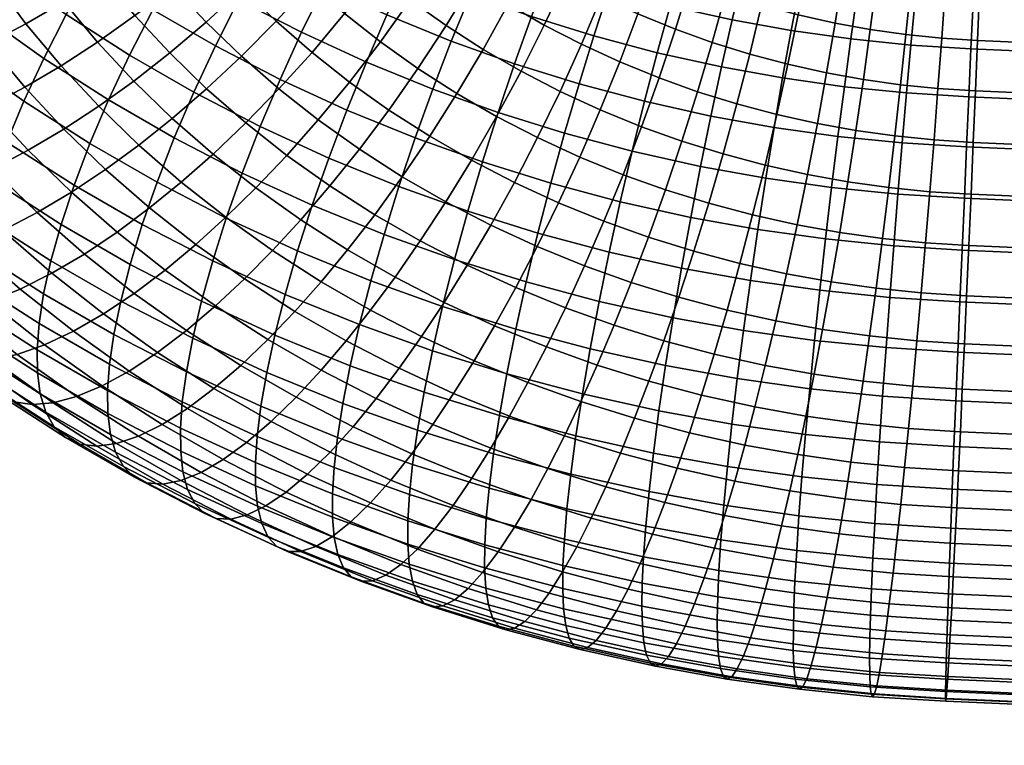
# Model space of a CAD drawing. Extents: x -120 to 2831, y -92 to 75.
# Tile 34 of 256: x 265 to 309, y -71 to -39. Entities that reach past the tile are written whole.
import ezdxf

# ---------------------------------------------------------------- set-up
doc = ezdxf.new("R2010")
doc.units = 0
doc.layers.add('GLASS', color=18, linetype='CONTINUOUS')

msp = doc.modelspace()

# ---------------------------------------------------------------- meshes
at = {"layer": 'GLASS'}
mesh = msp.add_polyface(dxfattribs=at)
corners = [(279.548, -32.537, 52.237), (278.324, -31.222, 53.061), (276.802, -32.889, 53.575), (278.086, -34.268, 52.71), (279.452, -35.59, 51.884), (276.544, -35.942, 52.968), (277.978, -37.329, 52.101), (280.851, -33.798, 51.449), (282.149, -31.98, 50.798), (280.905, -30.776, 51.55), (279.493, -38.654, 51.277), (276.453, -38.99, 52.105), (278.043, -40.379, 51.241), (280.897, -36.853, 51.098), (282.228, -35.002, 50.7), (283.464, -33.13, 50.082), (279.714, -41.698, 50.423), (276.568, -42.006, 51.003), (278.319, -43.387, 50.146), (281.088, -39.911, 50.497), (282.416, -38.051, 50.355), (283.677, -36.145, 49.991), (284.848, -34.221, 49.405), (285.909, -32.311, 48.606), (284.584, -31.266, 49.254), (281.464, -42.944, 49.655), (280.151, -44.692, 49.341), (282.756, -41.099, 49.764), (284.006, -39.184, 49.656), (285.193, -37.224, 49.325), (286.295, -35.252, 48.77), (287.295, -33.298, 47.997), (284.494, -42.214, 49.08), (283.286, -44.113, 48.937), (285.663, -40.246, 49.005), (286.772, -38.238, 48.703), (287.803, -36.219, 48.176), (286.259, -43.232, 48.459), (285.137, -45.18, 48.287), (287.345, -41.216, 48.413), (280.659, -33.531, 5.032), (278.122, -32.219, 5.826), (279.26, -30.479, 6.39), (281.706, -31.744, 5.624), (279.611, -35.432, 4.625), (276.983, -34.074, 5.448), (278.578, -37.426, 4.425), (275.862, -36.022, 5.275), (283.271, -34.734, 4.309), (284.224, -32.904, 4.927), (282.315, -36.678, 3.877), (281.374, -38.714, 3.652), (280.461, -40.815, 3.647), (277.578, -39.486, 4.444), (279.594, -42.949, 3.872), (276.627, -41.581, 4.693), (286.808, -33.957, 4.302), (285.163, -31.206, 5.708), (287.652, -32.22, 5.106), (285.949, -35.826, 3.661), (285.09, -37.809, 3.206), (284.242, -39.883, 2.957), (283.419, -42.02, 2.931), (282.637, -44.189, 3.135), (287.056, -40.89, 2.367), (287.812, -38.783, 2.634), (286.322, -43.059, 2.321), (285.624, -45.257, 2.508)]
mesh.append_faces([[corners[k] for k in face] for face in [(0, 1, 2, 3), (4, 3, 5, 6), (7, 0, 3, 4), (8, 9, 0, 7), (10, 6, 11, 12), (13, 4, 6, 10), (14, 7, 4, 13), (15, 8, 7, 14), (16, 12, 17, 18), (19, 10, 12, 16), (20, 13, 10, 19), (21, 14, 13, 20), (22, 15, 14, 21), (23, 24, 15, 22), (25, 16, 18, 26), (27, 19, 16, 25), (28, 20, 19, 27), (29, 21, 20, 28), (30, 22, 21, 29), (31, 23, 22, 30), (32, 27, 25, 33), (34, 28, 27, 32), (35, 29, 28, 34), (36, 30, 29, 35), (37, 32, 33, 38), (39, 34, 32, 37), (40, 41, 42, 43), (44, 45, 41, 40), (46, 47, 45, 44), (48, 40, 43, 49), (50, 44, 40, 48), (51, 46, 44, 50), (52, 53, 46, 51), (54, 55, 53, 52), (56, 49, 57, 58), (59, 48, 49, 56), (60, 50, 48, 59), (61, 51, 50, 60), (62, 52, 51, 61), (63, 54, 52, 62), (64, 61, 60, 65), (66, 62, 61, 64), (67, 63, 62, 66)]])
mesh = msp.add_polyface(dxfattribs=at)
corners = [(269.191, -34.082, 55.972), (268.042, -32.36, 57.062), (266.181, -33.436, 56.913), (267.383, -35.235, 55.774), (270.998, -32.812, 55.986), (269.901, -31.169, 57.027), (270.469, -35.789, 54.895), (268.719, -37.019, 54.648), (272.219, -34.442, 54.958), (273.94, -32.992, 54.821), (272.776, -31.438, 55.802), (270.162, -38.744, 53.563), (266.993, -38.126, 54.233), (268.498, -39.924, 53.101), (271.85, -37.439, 53.857), (273.537, -36.017, 53.966), (275.197, -34.495, 53.876), (276.802, -32.889, 53.575), (275.604, -31.457, 54.476), (270.11, -41.656, 52.015), (266.877, -40.974, 52.495), (268.554, -42.775, 51.365), (271.709, -40.405, 52.521), (273.33, -39.028, 52.86), (274.95, -37.535, 53.015), (276.544, -35.942, 52.968), (278.086, -34.268, 52.71), (271.826, -43.317, 50.977), (270.339, -44.503, 50.285), (273.354, -41.998, 51.525), (274.904, -40.552, 51.908), (276.453, -38.99, 52.105), (277.978, -37.329, 52.101), (270.339, -44.503, 50.285), (268.554, -42.775, 51.365), (267.002, -43.796, 50.562), (268.855, -45.59, 49.441), (275.094, -43.518, 50.579), (273.641, -44.903, 49.99), (276.568, -42.006, 51.003), (278.043, -40.379, 51.241), (278.319, -43.387, 50.146), (276.924, -44.962, 49.684), (269.391, -34.759, 7.327), (266.827, -32.933, 8.453), (268.155, -31.073, 8.311), (270.642, -32.844, 7.219), (273.231, -34.505, 6.2), (271.934, -30.999, 7.328), (274.439, -32.607, 6.342), (272.063, -36.473, 6.275), (270.953, -38.482, 6.576), (268.205, -36.719, 7.658), (269.922, -40.5, 7.104), (267.102, -38.691, 8.213), (268.987, -42.495, 7.851), (266.103, -40.645, 8.986), (276.983, -34.074, 5.448), (275.665, -30.803, 6.689), (278.122, -32.219, 5.826), (275.862, -36.022, 5.275), (274.776, -38.037, 5.321), (273.744, -40.091, 5.595), (272.786, -42.151, 6.097), (271.915, -44.184, 6.821), (277.578, -39.486, 4.444), (278.578, -37.426, 4.425), (276.627, -41.581, 4.693), (275.743, -43.68, 5.171), (274.94, -45.748, 5.874), (278.787, -45.082, 4.329), (279.594, -42.949, 3.872)]
mesh.append_faces([[corners[k] for k in face] for face in [(0, 1, 2, 3), (4, 5, 1, 0), (6, 0, 3, 7), (8, 4, 0, 6), (9, 10, 4, 8), (11, 7, 12, 13), (14, 6, 7, 11), (15, 8, 6, 14), (16, 9, 8, 15), (17, 18, 9, 16), (19, 13, 20, 21), (22, 11, 13, 19), (23, 14, 11, 22), (24, 15, 14, 23), (25, 16, 15, 24), (26, 17, 16, 25), (27, 19, 21, 28), (29, 22, 19, 27), (30, 23, 22, 29), (31, 24, 23, 30), (32, 25, 24, 31), (33, 34, 35, 36), (37, 29, 27, 38), (39, 30, 29, 37), (40, 31, 30, 39), (41, 39, 37, 42), (43, 44, 45, 46), (47, 46, 48, 49), (50, 43, 46, 47), (51, 52, 43, 50), (53, 54, 52, 51), (55, 56, 54, 53), (57, 49, 58, 59), (60, 47, 49, 57), (61, 50, 47, 60), (62, 51, 50, 61), (63, 53, 51, 62), (64, 55, 53, 63), (65, 61, 60, 66), (67, 62, 61, 65), (68, 63, 62, 67), (69, 64, 63, 68), (70, 68, 67, 71)]])
mesh = msp.add_polyface(dxfattribs=at)
corners = [(260.356, -38.694, 53.382), (258.952, -36.59, 54.714), (257.109, -37.13, 53.737), (258.566, -39.311, 52.356), (262.129, -37.973, 54.226), (260.776, -35.946, 55.509), (263.863, -37.169, 54.893), (262.56, -35.217, 56.128), (266.993, -38.126, 54.233), (265.599, -36.265, 55.407), (263.863, -37.169, 54.893), (265.312, -39.103, 53.672), (268.719, -37.019, 54.648), (267.383, -35.235, 55.774), (261.919, -40.779, 52.066), (260.186, -41.474, 50.991), (263.635, -39.982, 52.958), (265.312, -39.103, 53.672), (268.498, -39.924, 53.101), (266.877, -40.974, 52.495), (261.936, -43.565, 49.675), (258.463, -42.048, 49.735), (260.275, -44.214, 48.372), (263.606, -42.796, 50.797), (265.26, -41.925, 51.736), (266.877, -40.974, 52.495), (260.656, -46.878, 45.543), (258.649, -44.722, 46.895), (257.086, -45.073, 45.258), (259.157, -47.297, 43.864), (262.217, -46.299, 47.064), (263.811, -45.579, 48.412), (265.414, -44.738, 49.579), (267.002, -43.796, 50.562), (268.554, -42.775, 51.365), (261.36, -49.43, 42.531), (257.744, -47.545, 42.047), (260.011, -49.74, 40.675), (262.792, -48.945, 44.25), (264.283, -48.3, 45.814), (265.806, -47.511, 47.205), (267.338, -46.6, 48.415), (268.855, -45.59, 49.441), (269.372, -48.378, 47.308), (267.916, -49.354, 46.057), (263.334, -38.674, 10.202), (260.689, -36.587, 11.496), (261.809, -34.723, 10.667), (264.396, -36.764, 9.402), (262.398, -40.54, 11.201), (259.701, -38.412, 12.52), (261.599, -42.334, 12.379), (258.859, -40.172, 13.719), (260.945, -44.031, 13.711), (258.169, -41.841, 15.068), (260.437, -45.611, 15.168), (257.634, -43.399, 16.539), (260.073, -47.057, 16.722), (257.251, -44.831, 18.102), (267.102, -38.691, 8.213), (265.566, -34.84, 8.817), (268.205, -36.719, 7.658), (266.103, -40.645, 8.986), (265.221, -42.55, 9.961), (264.467, -44.376, 11.119), (263.85, -46.1, 12.435), (263.37, -47.699, 13.88), (263.025, -49.16, 15.425), (268.161, -44.436, 8.804), (268.987, -42.495, 7.851), (267.455, -46.293, 9.943), (266.876, -48.041, 11.244), (266.425, -49.659, 12.677)]
mesh.append_faces([[corners[k] for k in face] for face in [(0, 1, 2, 3), (4, 5, 1, 0), (6, 7, 5, 4), (8, 9, 10, 11), (12, 13, 9, 8), (14, 0, 3, 15), (16, 4, 0, 14), (17, 6, 4, 16), (18, 8, 11, 19), (20, 15, 21, 22), (23, 14, 15, 20), (24, 16, 14, 23), (25, 17, 16, 24), (26, 27, 28, 29), (30, 22, 27, 26), (31, 20, 22, 30), (32, 23, 20, 31), (33, 24, 23, 32), (34, 25, 24, 33), (35, 29, 36, 37), (38, 26, 29, 35), (39, 30, 26, 38), (40, 31, 30, 39), (41, 32, 31, 40), (42, 33, 32, 41), (43, 41, 40, 44), (45, 46, 47, 48), (49, 50, 46, 45), (51, 52, 50, 49), (53, 54, 52, 51), (55, 56, 54, 53), (57, 58, 56, 55), (59, 48, 60, 61), (62, 45, 48, 59), (63, 49, 45, 62), (64, 51, 49, 63), (65, 53, 51, 64), (66, 55, 53, 65), (67, 57, 55, 66), (68, 63, 62, 69), (70, 64, 63, 68), (71, 65, 64, 70), (72, 66, 65, 71)]])
mesh = msp.add_polyface(dxfattribs=at)
corners = [(288.376, -39.162, 48.139), (286.772, -38.238, 48.703), (285.663, -40.246, 49.005), (287.345, -41.216, 48.413), (289.335, -37.103, 47.637), (287.803, -36.219, 48.176), (289.082, -42.114, 47.869), (286.259, -43.232, 48.459), (288.082, -44.174, 47.889), (290.033, -40.019, 47.621), (290.917, -37.92, 47.142), (291.72, -35.853, 46.439), (290.205, -35.07, 46.913), (289.958, -45.039, 47.37), (287.049, -46.168, 47.688), (289.016, -47.075, 47.144), (290.87, -42.938, 47.375), (291.738, -40.804, 47.149), (292.545, -38.67, 46.692), (293.278, -36.571, 46.008), (292.705, -43.686, 46.931), (291.883, -45.823, 46.904), (293.487, -41.517, 46.726), (294.215, -39.351, 46.288), (294.877, -37.223, 45.621), (294.505, -44.33, 46.553), (293.771, -46.499, 46.508), (295.203, -42.131, 46.366), (295.854, -39.937, 45.944), (296.447, -37.784, 45.292), (287.812, -38.783, 2.634), (285.09, -37.809, 3.206), (285.949, -35.826, 3.661), (288.578, -36.766, 3.109), (296.952, -42.675, 46.052), (296.339, -44.9, 46.224), (297.524, -40.457, 45.644), (298.045, -38.281, 45.005), (298.509, -36.182, 44.146), (296.972, -35.704, 44.422), (290.586, -39.645, 2.136), (291.257, -37.599, 2.628), (289.924, -41.781, 1.852), (287.056, -40.89, 2.367), (289.28, -43.978, 1.79), (286.322, -43.059, 2.321), (288.668, -46.204, 1.962), (285.624, -45.257, 2.508), (298.729, -43.147, 45.785), (298.203, -45.395, 45.943), (299.221, -40.908, 45.389), (293.979, -38.323, 2.219), (291.925, -35.667, 3.306), (294.55, -36.365, 2.912), (293.405, -40.394, 1.713), (292.838, -42.556, 1.414), (292.286, -44.777, 1.338), (291.76, -47.025, 1.497), (296.738, -38.935, 1.883), (297.21, -36.955, 2.587), (296.262, -41.028, 1.364), (295.791, -43.211, 1.053), (295.333, -45.453, 0.967), (299.368, -39.409, 1.633), (299.747, -37.412, 2.346), (298.986, -41.519, 1.105), (298.607, -43.719, 0.786), (298.238, -45.977, 0.691)]
mesh.append_faces([[corners[k] for k in face] for face in [(0, 1, 2, 3), (4, 5, 1, 0), (6, 3, 7, 8), (9, 0, 3, 6), (10, 4, 0, 9), (11, 12, 4, 10), (13, 8, 14, 15), (16, 6, 8, 13), (17, 9, 6, 16), (18, 10, 9, 17), (19, 11, 10, 18), (20, 16, 13, 21), (22, 17, 16, 20), (23, 18, 17, 22), (24, 19, 18, 23), (25, 20, 21, 26), (27, 22, 20, 25), (28, 23, 22, 27), (29, 24, 23, 28), (30, 31, 32, 33), (34, 27, 25, 35), (36, 28, 27, 34), (37, 29, 28, 36), (38, 39, 29, 37), (40, 30, 33, 41), (42, 43, 30, 40), (44, 45, 43, 42), (46, 47, 45, 44), (48, 34, 35, 49), (50, 36, 34, 48), (51, 41, 52, 53), (54, 40, 41, 51), (55, 42, 40, 54), (56, 44, 42, 55), (57, 46, 44, 56), (58, 51, 53, 59), (60, 54, 51, 58), (61, 55, 54, 60), (62, 56, 55, 61), (63, 58, 59, 64), (65, 60, 58, 63), (66, 61, 60, 65), (67, 62, 61, 66)]])
mesh = msp.add_polyface(dxfattribs=at)
corners = [(305.153, -51.082, 44.901), (303.142, -50.878, 44.989), (302.855, -53.001, 44.455), (304.96, -53.215, 44.363), (305.345, -48.86, 45.231), (303.428, -48.665, 45.315), (305.536, -46.58, 45.336), (303.709, -46.395, 45.416), (305.721, -44.277, 45.205), (303.979, -44.1, 45.282), (305.898, -41.986, 44.836), (304.234, -41.817, 44.909), (306.063, -39.745, 44.231), (304.47, -39.584, 44.301), (306.214, -37.59, 43.402), (304.683, -37.434, 43.47), (306.349, -35.551, 42.369), (304.87, -35.401, 42.434), (304.772, -55.235, 43.638), (306.981, -55.374, 43.596), (307.074, -53.348, 44.323), (307.171, -51.208, 44.862), (307.27, -48.981, 45.194), (307.37, -46.695, 45.301), (307.47, -44.387, 45.172), (307.568, -42.091, 44.804), (307.662, -39.846, 44.201), (307.75, -37.686, 43.373), (307.833, -35.644, 42.34), (304.877, -38.033, 2.056), (305.06, -36.147, 2.942), (307.549, -36.303, 2.895), (307.46, -38.195, 2.007), (304.496, -42.186, 0.793), (304.688, -40.053, 1.332), (307.367, -40.221, 1.281), (307.271, -42.361, 0.741), (304.113, -46.688, 0.358), (304.303, -44.408, 0.463), (307.171, -44.588, 0.409), (307.071, -46.874, 0.302), (303.751, -51.282, 0.858), (303.928, -48.991, 0.489), (306.971, -49.182, 0.431), (306.874, -51.478, 0.799), (303.435, -55.678, 2.292), (303.586, -53.522, 1.463), (306.78, -53.723, 1.403), (306.691, -55.883, 2.23), (307.171, -51.208, 44.862), (307.074, -53.348, 44.323), (352.031, -55.307, 44.032), (352.127, -53.167, 44.571), (307.27, -48.981, 45.194), (352.226, -50.939, 44.903), (306.981, -55.374, 43.596), (351.938, -57.332, 43.305), (307.47, -44.387, 45.172), (307.37, -46.695, 45.301), (352.327, -48.654, 45.01), (352.426, -46.345, 44.881), (307.568, -42.091, 44.804), (352.524, -44.05, 44.513), (307.75, -37.686, 43.373), (307.662, -39.846, 44.201), (352.618, -41.804, 43.909), (352.707, -39.645, 43.082), (307.833, -35.644, 42.34), (352.789, -37.602, 42.049), (307.46, -38.195, 2.007), (307.549, -36.303, 2.895), (352.505, -38.262, 2.604), (352.417, -40.154, 1.716), (307.367, -40.221, 1.281), (352.324, -42.18, 0.99), (307.171, -44.588, 0.409), (307.271, -42.361, 0.741), (352.227, -44.319, 0.45), (352.128, -46.547, 0.118), (307.071, -46.874, 0.302), (352.028, -48.832, 0.011), (306.874, -51.478, 0.799), (306.971, -49.182, 0.431), (351.928, -51.141, 0.14), (351.83, -53.436, 0.508), (306.78, -53.723, 1.403), (351.736, -55.682, 1.112)]
mesh.append_faces([[corners[k] for k in face] for face in [(0, 1, 2, 3), (4, 5, 1, 0), (6, 7, 5, 4), (8, 9, 7, 6), (10, 11, 9, 8), (12, 13, 11, 10), (14, 15, 13, 12), (16, 17, 15, 14), (3, 18, 19, 20), (4, 0, 21, 22), (8, 6, 23, 24), (6, 4, 22, 23), (0, 3, 20, 21), (12, 10, 25, 26), (16, 14, 27, 28), (14, 12, 26, 27), (10, 8, 24, 25), (29, 30, 31, 32), (33, 34, 35, 36), (34, 29, 32, 35), (37, 38, 39, 40), (41, 42, 43, 44), (42, 37, 40, 43), (38, 33, 36, 39), (45, 46, 47, 48), (46, 41, 44, 47), (49, 50, 51, 52), (53, 49, 52, 54), (50, 55, 56, 51), (57, 58, 59, 60), (61, 57, 60, 62), (63, 64, 65, 66), (67, 63, 66, 68), (64, 61, 62, 65), (58, 53, 54, 59), (69, 70, 71, 72), (73, 69, 72, 74), (75, 76, 77, 78), (79, 75, 78, 80), (81, 82, 83, 84), (85, 81, 84, 86), (82, 79, 80, 83), (76, 73, 74, 77)]])
mesh = msp.add_polyface(dxfattribs=at)
corners = [(299.67, -38.713, 44.761), (298.045, -38.281, 45.005), (297.524, -40.457, 45.644), (299.221, -40.908, 45.389), (300.07, -36.597, 43.911), (298.509, -36.182, 44.146), (300.092, -45.815, 45.713), (298.203, -45.395, 45.943), (297.651, -47.617, 45.868), (299.633, -48.057, 45.626), (300.53, -43.547, 45.565), (298.729, -43.147, 45.785), (300.941, -41.289, 45.179), (301.317, -39.078, 44.56), (301.653, -36.948, 43.718), (300.384, -54.704, 43.887), (298.214, -54.313, 44.093), (297.751, -56.16, 43.226), (300.013, -56.567, 43.011), (300.762, -52.707, 44.6), (298.687, -52.333, 44.797), (301.144, -50.597, 45.128), (299.162, -50.239, 45.316), (301.523, -48.397, 45.447), (301.893, -46.139, 45.542), (302.247, -43.856, 45.402), (302.581, -41.585, 45.023), (302.887, -39.361, 44.411), (303.162, -37.22, 43.575), (302.855, -53.001, 44.455), (302.571, -55.012, 43.735), (303.142, -50.878, 44.989), (303.428, -48.665, 45.315), (303.709, -46.395, 45.416), (303.979, -44.1, 45.282), (304.234, -41.817, 44.909), (304.47, -39.584, 44.301), (304.683, -37.434, 43.47), (302.304, -37.772, 2.169), (299.747, -37.412, 2.346), (300.117, -35.549, 3.222), (302.581, -35.895, 3.051), (302.02, -39.782, 1.449), (299.368, -39.409, 1.633), (301.733, -41.906, 0.915), (298.986, -41.519, 1.105), (301.447, -44.118, 0.589), (298.607, -43.719, 0.786), (301.166, -46.389, 0.488), (298.238, -45.977, 0.691), (300.896, -48.683, 0.622), (297.883, -48.26, 0.831), (300.641, -50.966, 0.995), (297.55, -50.531, 1.21), (300.405, -53.199, 1.603), (297.244, -52.755, 1.822), (300.192, -55.349, 2.434), (296.969, -54.896, 2.658), (304.96, -53.215, 44.363), (304.772, -55.235, 43.638), (304.877, -38.033, 2.056), (305.06, -36.147, 2.942), (304.688, -40.053, 1.332), (304.496, -42.186, 0.793), (304.303, -44.408, 0.463), (304.113, -46.688, 0.358), (303.928, -48.991, 0.489), (303.751, -51.282, 0.858), (303.586, -53.522, 1.463), (303.435, -55.678, 2.292)]
mesh.append_faces([[corners[k] for k in face] for face in [(0, 1, 2, 3), (4, 5, 1, 0), (6, 7, 8, 9), (10, 11, 7, 6), (12, 3, 11, 10), (13, 0, 3, 12), (14, 4, 0, 13), (15, 16, 17, 18), (19, 20, 16, 15), (21, 22, 20, 19), (23, 9, 22, 21), (24, 6, 9, 23), (25, 10, 6, 24), (26, 12, 10, 25), (27, 13, 12, 26), (28, 14, 13, 27), (29, 19, 15, 30), (31, 21, 19, 29), (32, 23, 21, 31), (33, 24, 23, 32), (34, 25, 24, 33), (35, 26, 25, 34), (36, 27, 26, 35), (37, 28, 27, 36), (38, 39, 40, 41), (42, 43, 39, 38), (44, 45, 43, 42), (46, 47, 45, 44), (48, 49, 47, 46), (50, 51, 49, 48), (52, 53, 51, 50), (54, 55, 53, 52), (56, 57, 55, 54), (58, 29, 30, 59), (60, 38, 41, 61), (62, 42, 38, 60), (63, 44, 42, 62), (64, 46, 44, 63), (65, 48, 46, 64), (66, 50, 48, 65), (67, 52, 50, 66), (68, 54, 52, 67), (69, 56, 54, 68)]])
mesh = msp.add_polyface(dxfattribs=at)
corners = [(273.641, -44.903, 49.99), (271.826, -43.317, 50.977), (270.339, -44.503, 50.285), (272.226, -46.152, 49.259), (270.815, -47.302, 48.375), (268.855, -45.59, 49.441), (267.338, -46.6, 48.415), (269.372, -48.378, 47.308), (272.226, -46.152, 49.259), (270.339, -44.503, 50.285), (275.549, -46.409, 49.057), (274.211, -47.718, 48.288), (276.924, -44.962, 49.684), (275.094, -43.518, 50.579), (270.135, -51.105, 44.972), (267.916, -49.354, 46.057), (266.468, -50.209, 44.625), (268.766, -52.022, 43.501), (271.512, -50.066, 46.262), (272.877, -48.929, 47.367), (274.211, -47.718, 48.288), (277.546, -47.831, 48.179), (276.288, -49.197, 47.376), (269.912, -54.564, 40.768), (267.426, -52.793, 41.86), (266.14, -53.399, 40.065), (268.704, -55.225, 38.938), (271.171, -53.734, 42.445), (272.457, -52.759, 43.952), (273.751, -51.66, 45.278), (275.034, -50.465, 46.419), (276.288, -49.197, 47.376), (272.502, -56.225, 39.749), (271.376, -56.939, 37.887), (273.676, -55.341, 41.459), (274.876, -54.31, 43), (276.084, -53.157, 44.36), (277.281, -51.906, 45.535), (278.452, -50.585, 46.524), (271.147, -46.158, 7.754), (268.161, -44.436, 8.804), (268.987, -42.495, 7.851), (271.915, -44.184, 6.821), (270.489, -48.043, 8.876), (267.455, -46.293, 9.943), (269.949, -49.813, 10.163), (266.876, -48.041, 11.244), (269.528, -51.449, 11.586), (266.425, -49.659, 12.677), (269.225, -52.934, 13.117), (266.101, -51.133, 14.215), (277.333, -55.727, 42.136), (276.22, -56.809, 40.564), (278.453, -54.523, 43.527), (274.23, -47.752, 6.789), (274.94, -45.748, 5.874), (273.623, -49.663, 7.895), (273.123, -51.454, 9.17), (272.733, -53.105, 10.584), (272.451, -54.602, 12.107), (272.272, -55.934, 13.71), (269.034, -54.26, 14.723), (272.19, -57.099, 15.363), (268.948, -55.423, 16.378), (278.053, -47.182, 5.013), (275.743, -43.68, 5.171), (278.787, -45.082, 4.329), (277.404, -49.214, 5.911), (276.848, -51.149, 7.003), (276.39, -52.959, 8.266), (276.031, -54.625, 9.671), (275.771, -56.132, 11.189), (275.605, -57.47, 12.788)]
mesh.append_faces([[corners[k] for k in face] for face in [(0, 1, 2, 3), (4, 5, 6, 7), (8, 9, 5, 4), (10, 0, 3, 11), (12, 13, 0, 10), (14, 15, 16, 17), (18, 7, 15, 14), (19, 4, 7, 18), (20, 8, 4, 19), (21, 10, 11, 22), (23, 24, 25, 26), (27, 17, 24, 23), (28, 14, 17, 27), (29, 18, 14, 28), (30, 19, 18, 29), (31, 20, 19, 30), (32, 23, 26, 33), (34, 27, 23, 32), (35, 28, 27, 34), (36, 29, 28, 35), (37, 30, 29, 36), (38, 31, 30, 37), (39, 40, 41, 42), (43, 44, 40, 39), (45, 46, 44, 43), (47, 48, 46, 45), (49, 50, 48, 47), (51, 35, 34, 52), (53, 36, 35, 51), (54, 39, 42, 55), (56, 43, 39, 54), (57, 45, 43, 56), (58, 47, 45, 57), (59, 49, 47, 58), (60, 61, 49, 59), (62, 63, 61, 60), (64, 55, 65, 66), (67, 54, 55, 64), (68, 56, 54, 67), (69, 57, 56, 68), (70, 58, 57, 69), (71, 59, 58, 70), (72, 60, 59, 71)]])
mesh = msp.add_polyface(dxfattribs=at)
corners = [(278.839, -46.326, 48.842), (276.924, -44.962, 49.684), (275.549, -46.409, 49.057), (277.546, -47.831, 48.179), (280.151, -44.692, 49.341), (278.319, -43.387, 50.146), (279.627, -49.165, 47.36), (276.288, -49.197, 47.376), (278.452, -50.585, 46.524), (280.835, -47.606, 48.057), (282.06, -45.917, 48.59), (283.286, -44.113, 48.937), (281.464, -42.944, 49.655), (281.74, -50.384, 46.617), (280.65, -51.853, 45.751), (282.861, -48.774, 47.345), (283.999, -47.034, 47.909), (285.137, -45.18, 48.287), (279.563, -53.223, 44.732), (277.281, -51.906, 45.535), (276.084, -53.157, 44.36), (278.453, -54.523, 43.527), (280.65, -51.853, 45.751), (278.452, -50.585, 46.524), (283.922, -51.512, 45.935), (282.92, -53.026, 45.041), (284.953, -49.856, 46.69), (286.001, -48.069, 47.282), (287.049, -46.168, 47.688), (288.082, -44.174, 47.889), (286.259, -43.232, 48.459), (280.899, -55.788, 42.762), (277.333, -55.727, 42.136), (279.87, -57.039, 41.342), (281.92, -54.441, 43.995), (282.92, -53.026, 45.041), (286.168, -52.547, 45.313), (285.255, -54.102, 44.395), (287.107, -50.849, 46.094), (288.061, -49.019, 46.712), (284.346, -55.559, 43.324), (283.417, -56.948, 42.065), (285.255, -54.102, 44.395), (281.909, -46.355, 3.573), (278.787, -45.082, 4.329), (279.594, -42.949, 3.872), (282.637, -44.189, 3.135), (281.247, -48.484, 4.24), (278.053, -47.182, 5.013), (280.66, -50.541, 5.123), (277.404, -49.214, 5.911), (280.157, -52.497, 6.202), (276.848, -51.149, 7.003), (279.741, -54.325, 7.455), (276.39, -52.959, 8.266), (279.415, -56.004, 8.852), (276.031, -54.625, 9.671), (279.177, -57.52, 10.364), (275.771, -56.132, 11.189), (287.652, -55.079, 43.815), (286.835, -56.573, 42.721), (284.973, -47.451, 2.93), (285.624, -45.257, 2.508), (284.381, -49.605, 3.582), (283.855, -51.684, 4.452), (283.403, -53.658, 5.521), (283.03, -55.501, 6.765), (282.735, -57.192, 8.155), (287.574, -50.597, 3.009), (288.095, -48.422, 2.37), (287.111, -52.696, 3.868), (286.712, -54.687, 4.927), (286.38, -56.543, 6.163)]
mesh.append_faces([[corners[k] for k in face] for face in [(0, 1, 2, 3), (4, 5, 1, 0), (6, 3, 7, 8), (9, 0, 3, 6), (10, 4, 0, 9), (11, 12, 4, 10), (13, 6, 8, 14), (15, 9, 6, 13), (16, 10, 9, 15), (17, 11, 10, 16), (18, 19, 20, 21), (22, 23, 19, 18), (24, 13, 14, 25), (26, 15, 13, 24), (27, 16, 15, 26), (28, 17, 16, 27), (29, 30, 17, 28), (31, 21, 32, 33), (34, 18, 21, 31), (35, 22, 18, 34), (36, 24, 25, 37), (38, 26, 24, 36), (39, 27, 26, 38), (40, 34, 31, 41), (42, 35, 34, 40), (43, 44, 45, 46), (47, 48, 44, 43), (49, 50, 48, 47), (51, 52, 50, 49), (53, 54, 52, 51), (55, 56, 54, 53), (57, 58, 56, 55), (59, 42, 40, 60), (61, 43, 46, 62), (63, 47, 43, 61), (64, 49, 47, 63), (65, 51, 49, 64), (66, 53, 51, 65), (67, 55, 53, 66), (68, 63, 61, 69), (70, 64, 63, 68), (71, 65, 64, 70), (72, 66, 65, 71)]])
mesh = msp.add_polyface(dxfattribs=at)
corners = [(289.016, -47.075, 47.144), (287.049, -46.168, 47.688), (286.001, -48.069, 47.282), (288.061, -49.019, 46.712), (288.472, -53.486, 44.755), (286.168, -52.547, 45.313), (285.255, -54.102, 44.395), (287.652, -55.079, 43.815), (289.317, -51.749, 45.559), (287.107, -50.849, 46.094), (290.175, -49.88, 46.2), (291.035, -47.897, 46.655), (291.883, -45.823, 46.904), (289.958, -45.039, 47.37), (290.733, -54.295, 44.281), (290.003, -55.92, 43.321), (291.485, -52.525, 45.104), (292.249, -50.622, 45.765), (293.015, -48.606, 46.24), (293.771, -46.499, 46.508), (293.037, -55.011, 43.867), (292.399, -56.665, 42.891), (293.694, -53.211, 44.708), (294.362, -51.279, 45.386), (295.033, -49.233, 45.878), (295.696, -47.097, 46.162), (296.339, -44.9, 46.224), (294.505, -44.33, 46.553), (288.095, -48.422, 2.37), (284.973, -47.451, 2.93), (285.624, -45.257, 2.508), (288.668, -46.204, 1.962), (295.378, -55.633, 43.515), (294.834, -57.312, 42.525), (295.939, -53.808, 44.37), (296.51, -51.85, 45.063), (297.084, -49.778, 45.569), (297.651, -47.617, 45.868), (298.203, -45.395, 45.943), (291.268, -49.265, 1.893), (291.76, -47.025, 1.497), (290.819, -51.46, 2.521), (287.574, -50.597, 3.009), (290.419, -53.575, 3.37), (287.111, -52.696, 3.868), (290.073, -55.58, 4.422), (286.712, -54.687, 4.927), (289.785, -57.448, 5.651), (286.38, -56.543, 6.163), (298.214, -54.313, 44.093), (297.751, -56.16, 43.226), (298.687, -52.333, 44.797), (299.162, -50.239, 45.316), (299.633, -48.057, 45.626), (294.894, -47.721, 1.115), (292.286, -44.777, 1.338), (295.333, -45.453, 0.967), (294.484, -49.979, 1.501), (294.108, -52.19, 2.12), (293.772, -54.32, 2.961), (293.481, -56.337, 4.006), (297.883, -48.26, 0.831), (298.238, -45.977, 0.691), (297.55, -50.531, 1.21), (297.244, -52.755, 1.822), (296.969, -54.896, 2.658), (296.729, -56.922, 3.698)]
mesh.append_faces([[corners[k] for k in face] for face in [(0, 1, 2, 3), (4, 5, 6, 7), (8, 9, 5, 4), (10, 3, 9, 8), (11, 0, 3, 10), (12, 13, 0, 11), (14, 4, 7, 15), (16, 8, 4, 14), (17, 10, 8, 16), (18, 11, 10, 17), (19, 12, 11, 18), (20, 14, 15, 21), (22, 16, 14, 20), (23, 17, 16, 22), (24, 18, 17, 23), (25, 19, 18, 24), (26, 27, 19, 25), (28, 29, 30, 31), (32, 20, 21, 33), (34, 22, 20, 32), (35, 23, 22, 34), (36, 24, 23, 35), (37, 25, 24, 36), (38, 26, 25, 37), (39, 28, 31, 40), (41, 42, 28, 39), (43, 44, 42, 41), (45, 46, 44, 43), (47, 48, 46, 45), (49, 34, 32, 50), (51, 35, 34, 49), (52, 36, 35, 51), (53, 37, 36, 52), (54, 40, 55, 56), (57, 39, 40, 54), (58, 41, 39, 57), (59, 43, 41, 58), (60, 45, 43, 59), (61, 54, 56, 62), (63, 57, 54, 61), (64, 58, 57, 63), (65, 59, 58, 64), (66, 60, 59, 65)]])
mesh = msp.add_polyface(dxfattribs=at)
corners = [(261.229, -52.013, 37.374), (258.77, -49.864, 38.711), (257.656, -49.801, 36.669), (260.172, -51.998, 35.301), (262.408, -51.834, 39.371), (260.011, -49.74, 40.675), (263.69, -51.466, 41.263), (261.36, -49.43, 42.531), (265.051, -50.919, 43.022), (262.792, -48.945, 44.25), (266.468, -50.209, 44.625), (264.283, -48.3, 45.814), (267.916, -49.354, 46.057), (265.806, -47.511, 47.205), (260.211, -52.339, 25.561), (257.408, -50.127, 26.931), (257.102, -49.281, 24.975), (259.923, -51.507, 23.595), (260.643, -53.032, 27.613), (257.867, -50.842, 28.971), (261.223, -53.565, 29.725), (258.482, -51.402, 31.066), (261.949, -53.92, 31.868), (259.252, -51.792, 33.187), (262.817, -54.086, 34.007), (263.815, -54.054, 36.109), (264.929, -53.823, 38.138), (266.14, -53.399, 40.065), (267.426, -52.793, 41.86), (268.766, -52.022, 43.501), (262.81, -50.471, 17.041), (259.847, -48.361, 18.343), (260.073, -47.057, 16.722), (263.025, -49.16, 15.425), (262.717, -51.629, 18.698), (259.75, -49.516, 20.002), (262.737, -52.668, 20.435), (259.773, -50.558, 21.737), (262.876, -53.609, 22.298), (263.144, -54.427, 24.272), (263.548, -55.1, 26.337), (264.09, -55.607, 28.466), (264.772, -55.93, 30.628), (265.585, -56.057, 32.791), (266.522, -55.981, 34.92), (267.567, -55.702, 36.98), (268.704, -55.225, 38.938), (266.101, -51.133, 14.215), (263.37, -47.699, 13.88), (266.425, -49.659, 12.677), (265.898, -52.452, 15.826), (265.808, -53.612, 17.481), (265.824, -54.649, 19.219), (265.952, -55.582, 21.087), (266.199, -56.387, 23.07), (266.574, -57.042, 25.146), (267.078, -57.523, 27.29), (267.712, -57.816, 29.471), (268.469, -57.907, 31.656), (269.342, -57.79, 33.81), (269.034, -54.26, 14.723), (269.225, -52.934, 13.117), (268.948, -55.423, 16.378), (268.96, -56.457, 18.117), (269.075, -57.383, 19.989)]
mesh.append_faces([[corners[k] for k in face] for face in [(0, 1, 2, 3), (4, 5, 1, 0), (6, 7, 5, 4), (8, 9, 7, 6), (10, 11, 9, 8), (12, 13, 11, 10), (14, 15, 16, 17), (18, 19, 15, 14), (20, 21, 19, 18), (22, 23, 21, 20), (24, 3, 23, 22), (25, 0, 3, 24), (26, 4, 0, 25), (27, 6, 4, 26), (28, 8, 6, 27), (29, 10, 8, 28), (30, 31, 32, 33), (34, 35, 31, 30), (36, 37, 35, 34), (38, 17, 37, 36), (39, 14, 17, 38), (40, 18, 14, 39), (41, 20, 18, 40), (42, 22, 20, 41), (43, 24, 22, 42), (44, 25, 24, 43), (45, 26, 25, 44), (46, 27, 26, 45), (47, 33, 48, 49), (50, 30, 33, 47), (51, 34, 30, 50), (52, 36, 34, 51), (53, 38, 36, 52), (54, 39, 38, 53), (55, 40, 39, 54), (56, 41, 40, 55), (57, 42, 41, 56), (58, 43, 42, 57), (59, 44, 43, 58), (60, 50, 47, 61), (62, 51, 50, 60), (63, 52, 51, 62), (64, 53, 52, 63)]])
mesh = msp.add_polyface(dxfattribs=at)
corners = [(304.589, -57.121, 42.752), (304.414, -58.86, 41.731), (306.81, -59.01, 41.686), (306.893, -57.266, 42.709), (304.772, -55.235, 43.638), (306.981, -55.374, 43.596), (303.183, -59.613, 4.541), (303.3, -57.717, 3.326), (306.609, -57.925, 3.263), (306.534, -59.823, 4.478), (303.435, -55.678, 2.292), (306.691, -55.883, 2.23), (303.003, -62.894, 7.402), (303.084, -61.343, 5.91), (306.467, -61.556, 5.846), (306.41, -63.108, 7.338), (302.896, -65.433, 10.635), (302.941, -64.258, 8.987), (306.36, -64.473, 8.922), (306.32, -65.648, 10.57), (303.171, -68.572, 27.565), (303.069, -68.934, 25.269), (306.263, -69.135, 25.208), (306.294, -68.768, 27.506), (302.986, -69.058, 22.959), (306.242, -69.263, 22.897), (303.426, -67.154, 31.97), (303.291, -67.974, 29.81), (306.334, -68.165, 29.753), (306.384, -67.34, 31.914), (303.733, -64.921, 35.91), (303.574, -66.128, 34.012), (306.442, -66.308, 33.958), (306.508, -65.095, 35.857), (304.07, -62.076, 39.194), (303.899, -63.56, 37.642), (306.578, -63.729, 37.591), (306.653, -62.239, 39.145), (304.414, -58.86, 41.731), (304.242, -60.499, 40.557), (306.731, -60.656, 40.51), (306.81, -59.01, 41.686), (306.893, -57.266, 42.709), (306.81, -59.01, 41.686), (351.767, -60.969, 41.395), (351.849, -59.224, 42.417), (306.981, -55.374, 43.596), (351.938, -57.332, 43.305), (306.609, -57.925, 3.263), (306.691, -55.883, 2.23), (351.648, -57.841, 1.939), (351.565, -59.884, 2.972), (306.534, -59.823, 4.478), (351.491, -61.782, 4.186), (306.41, -63.108, 7.338), (306.467, -61.556, 5.846), (351.424, -63.514, 5.555), (351.366, -65.067, 7.047), (306.36, -64.473, 8.922), (351.317, -66.431, 8.631), (306.78, -53.723, 1.403), (351.736, -55.682, 1.112), (306.287, -66.67, 12.316), (306.32, -65.648, 10.57), (351.276, -67.606, 10.279), (351.243, -68.628, 12.025), (306.26, -67.557, 14.21), (351.217, -69.516, 13.919), (306.242, -68.284, 16.238), (351.198, -70.242, 15.947), (306.232, -68.824, 18.38), (351.188, -70.782, 18.089), (306.232, -69.156, 20.61), (351.188, -71.114, 20.319), (306.242, -69.263, 22.897), (351.199, -71.222, 22.606), (306.294, -68.768, 27.506), (306.263, -69.135, 25.208), (351.219, -71.093, 24.917), (351.25, -70.726, 27.215), (306.334, -68.165, 29.753), (351.291, -70.124, 29.462), (306.442, -66.308, 33.958), (306.384, -67.34, 31.914), (351.341, -69.298, 31.623), (351.399, -68.267, 33.667), (306.508, -65.095, 35.857), (351.464, -67.054, 35.566), (306.653, -62.239, 39.145), (306.578, -63.729, 37.591), (351.535, -65.687, 37.3), (351.61, -64.197, 38.854), (306.81, -59.01, 41.686), (306.731, -60.656, 40.51), (351.688, -62.614, 40.219), (351.767, -60.969, 41.395)]
mesh.append_faces([[corners[k] for k in face] for face in [(0, 1, 2, 3), (4, 0, 3, 5), (6, 7, 8, 9), (7, 10, 11, 8), (12, 13, 14, 15), (16, 17, 18, 19), (17, 12, 15, 18), (13, 6, 9, 14), (20, 21, 22, 23), (21, 24, 25, 22), (26, 27, 28, 29), (30, 31, 32, 33), (31, 26, 29, 32), (34, 35, 36, 37), (38, 39, 40, 41), (39, 34, 37, 40), (35, 30, 33, 36), (27, 20, 23, 28), (42, 43, 44, 45), (46, 42, 45, 47), (48, 49, 50, 51), (52, 48, 51, 53), (54, 55, 56, 57), (58, 54, 57, 59), (55, 52, 53, 56), (49, 60, 61, 50), (62, 63, 64, 65), (66, 62, 65, 67), (68, 66, 67, 69), (63, 58, 59, 64), (70, 68, 69, 71), (72, 70, 71, 73), (74, 72, 73, 75), (76, 77, 78, 79), (80, 76, 79, 81), (77, 74, 75, 78), (82, 83, 84, 85), (86, 82, 85, 87), (88, 89, 90, 91), (92, 93, 94, 95), (93, 88, 91, 94), (89, 86, 87, 90), (83, 80, 81, 84)]])
mesh = msp.add_polyface(dxfattribs=at)
corners = [(300.013, -56.567, 43.011), (297.751, -56.16, 43.226), (297.302, -57.86, 42.224), (299.655, -58.284, 42.001), (302.294, -56.888, 42.853), (302.027, -58.617, 41.836), (302.571, -55.012, 43.735), (300.384, -54.704, 43.887), (300.005, -57.383, 3.471), (296.729, -56.922, 3.698), (296.969, -54.896, 2.658), (300.192, -55.349, 2.434), (300.061, -68.256, 27.702), (296.969, -67.821, 27.916), (296.726, -68.167, 25.628), (299.888, -68.611, 25.409), (300.259, -67.666, 29.944), (297.246, -67.243, 30.153), (300.479, -66.855, 32.1), (297.551, -66.443, 32.303), (300.718, -65.838, 34.138), (297.878, -65.439, 34.335), (300.97, -64.641, 36.032), (298.223, -64.254, 36.222), (301.231, -63.29, 37.759), (298.579, -62.917, 37.943), (301.497, -61.815, 39.307), (298.94, -61.456, 39.484), (301.764, -60.248, 40.667), (299.3, -59.901, 40.837), (302.027, -58.617, 41.836), (299.655, -58.284, 42.001), (304.589, -57.121, 42.752), (304.414, -58.86, 41.731), (304.772, -55.235, 43.638), (303.3, -57.717, 3.326), (303.435, -55.678, 2.292), (303.183, -59.613, 4.541), (299.845, -59.274, 4.688), (303.084, -61.343, 5.91), (299.713, -61.001, 6.058), (303.003, -62.894, 7.402), (299.611, -62.55, 7.552), (302.941, -64.258, 8.987), (299.535, -63.912, 9.137), (302.896, -65.433, 10.635), (299.487, -65.086, 10.785), (302.867, -66.455, 12.381), (299.462, -66.109, 12.531), (302.854, -67.343, 14.275), (299.461, -66.999, 14.424), (302.858, -68.071, 16.302), (299.488, -67.729, 16.451), (302.881, -68.613, 18.443), (299.543, -68.274, 18.59), (302.923, -68.948, 20.672), (299.628, -68.613, 20.817), (302.986, -69.058, 22.959), (299.743, -68.729, 23.102), (303.069, -68.934, 25.269), (303.171, -68.572, 27.565), (303.291, -67.974, 29.81), (303.426, -67.154, 31.97), (303.574, -66.128, 34.012), (303.733, -64.921, 35.91), (303.899, -63.56, 37.642), (304.07, -62.076, 39.194), (304.242, -60.499, 40.557), (304.414, -58.86, 41.731), (306.287, -66.67, 12.316), (306.26, -67.557, 14.21), (306.242, -68.284, 16.238), (306.232, -68.824, 18.38), (306.232, -69.156, 20.61), (306.242, -69.263, 22.897), (306.32, -65.648, 10.57)]
mesh.append_faces([[corners[k] for k in face] for face in [(0, 1, 2, 3), (4, 0, 3, 5), (6, 7, 0, 4), (8, 9, 10, 11), (12, 13, 14, 15), (16, 17, 13, 12), (18, 19, 17, 16), (20, 21, 19, 18), (22, 23, 21, 20), (24, 25, 23, 22), (26, 27, 25, 24), (28, 29, 27, 26), (30, 31, 29, 28), (32, 4, 5, 33), (34, 6, 4, 32), (35, 8, 11, 36), (37, 38, 8, 35), (39, 40, 38, 37), (41, 42, 40, 39), (43, 44, 42, 41), (45, 46, 44, 43), (47, 48, 46, 45), (49, 50, 48, 47), (51, 52, 50, 49), (53, 54, 52, 51), (55, 56, 54, 53), (57, 58, 56, 55), (59, 15, 58, 57), (60, 12, 15, 59), (61, 16, 12, 60), (62, 18, 16, 61), (63, 20, 18, 62), (64, 22, 20, 63), (65, 24, 22, 64), (66, 26, 24, 65), (67, 28, 26, 66), (68, 30, 28, 67), (49, 47, 69, 70), (53, 51, 71, 72), (51, 49, 70, 71), (57, 55, 73, 74), (55, 53, 72, 73), (47, 45, 75, 69)]])
mesh = msp.add_polyface(dxfattribs=at)
corners = [(288.535, -58.907, 40.908), (286.001, -58.001, 41.44), (285.16, -59.334, 39.971), (287.789, -60.274, 39.419), (289.277, -57.447, 42.209), (286.835, -56.573, 42.721), (290.003, -55.92, 43.321), (287.652, -55.079, 43.815), (289.195, -63.501, 35.401), (286.327, -62.61, 35.916), (285.636, -63.525, 33.933), (288.593, -64.444, 33.402), (289.823, -62.38, 37.253), (287.049, -61.518, 37.751), (290.468, -61.107, 38.939), (291.118, -59.71, 40.444), (291.765, -58.22, 41.762), (292.399, -56.665, 42.891), (289.557, -59.158, 7.031), (286.119, -58.244, 7.548), (286.38, -56.543, 6.163), (289.785, -57.448, 5.651), (289.386, -60.694, 8.531), (285.925, -59.774, 9.051), (289.272, -62.05, 10.12), (285.798, -61.126, 10.642), (289.211, -63.222, 11.769), (285.732, -62.297, 12.292), (289.198, -64.247, 13.514), (285.724, -63.324, 14.036), (292.642, -63.129, 36.829), (292.109, -64.276, 34.963), (293.19, -61.83, 38.529), (293.743, -60.408, 40.049), (294.294, -58.892, 41.382), (294.834, -57.312, 42.525), (297.751, -56.16, 43.226), (295.378, -55.633, 43.515), (294.834, -57.312, 42.525), (297.302, -57.86, 42.224), (293.237, -58.214, 5.23), (290.073, -55.58, 4.422), (293.481, -56.337, 4.006), (293.041, -59.931, 6.606), (292.894, -61.473, 8.103), (292.793, -62.831, 9.69), (292.736, -64.004, 11.339), (295.499, -63.763, 36.481), (295.062, -64.931, 34.602), (295.948, -62.443, 38.193), (296.403, -60.998, 39.725), (296.856, -59.461, 41.069), (297.302, -57.86, 42.224), (296.527, -58.807, 4.918), (296.729, -56.922, 3.698), (296.364, -60.53, 6.29), (296.238, -62.076, 7.785), (296.15, -63.436, 9.372), (296.098, -64.61, 11.02), (298.579, -62.917, 37.943), (298.223, -64.254, 36.222), (298.94, -61.456, 39.484), (299.3, -59.901, 40.837), (299.655, -58.284, 42.001), (299.845, -59.274, 4.688), (300.005, -57.383, 3.471), (299.713, -61.001, 6.058), (299.611, -62.55, 7.552), (299.535, -63.912, 9.137)]
mesh.append_faces([[corners[k] for k in face] for face in [(0, 1, 2, 3), (4, 5, 1, 0), (6, 7, 5, 4), (8, 9, 10, 11), (12, 13, 9, 8), (14, 3, 13, 12), (15, 0, 3, 14), (16, 4, 0, 15), (17, 6, 4, 16), (18, 19, 20, 21), (22, 23, 19, 18), (24, 25, 23, 22), (26, 27, 25, 24), (28, 29, 27, 26), (30, 12, 8, 31), (32, 14, 12, 30), (33, 15, 14, 32), (34, 16, 15, 33), (35, 17, 16, 34), (36, 37, 38, 39), (40, 21, 41, 42), (43, 18, 21, 40), (44, 22, 18, 43), (45, 24, 22, 44), (46, 26, 24, 45), (47, 30, 31, 48), (49, 32, 30, 47), (50, 33, 32, 49), (51, 34, 33, 50), (52, 35, 34, 51), (53, 40, 42, 54), (55, 43, 40, 53), (56, 44, 43, 55), (57, 45, 44, 56), (58, 46, 45, 57), (59, 49, 47, 60), (61, 50, 49, 59), (62, 51, 50, 61), (63, 52, 51, 62), (64, 53, 54, 65), (66, 55, 53, 64), (67, 56, 55, 66), (68, 57, 56, 67)]])
mesh = msp.add_polyface(dxfattribs=at)
corners = [(270.316, -57.465, 35.898), (267.567, -55.702, 36.98), (266.522, -55.981, 34.92), (269.342, -57.79, 33.81), (271.376, -56.939, 37.887), (268.704, -55.225, 38.938), (269.302, -58.177, 21.979), (266.199, -56.387, 23.07), (265.952, -55.582, 21.087), (269.075, -57.383, 19.989), (269.647, -58.814, 24.065), (266.574, -57.042, 25.146), (270.112, -59.273, 26.223), (267.078, -57.523, 27.29), (270.698, -59.538, 28.421), (267.712, -57.816, 29.471), (271.398, -59.596, 30.626), (268.469, -57.907, 31.656), (272.205, -59.441, 32.803), (273.107, -59.074, 34.916), (274.089, -58.503, 36.933), (275.132, -57.742, 38.824), (272.502, -56.225, 39.749), (276.22, -56.809, 40.564), (273.676, -55.341, 41.459), (272.198, -58.131, 17.103), (268.96, -56.457, 18.117), (268.948, -55.423, 16.378), (272.19, -57.099, 15.363), (272.301, -59.051, 18.979), (272.507, -59.833, 20.976), (272.821, -60.455, 23.072), (273.246, -60.893, 25.242), (273.781, -61.132, 27.456), (274.423, -61.159, 29.68), (275.163, -60.97, 31.878), (275.99, -60.565, 34.014), (276.891, -59.952, 36.056), (277.849, -59.146, 37.974), (278.848, -58.167, 39.742), (279.87, -57.039, 41.342), (277.333, -55.727, 42.136), (275.527, -58.636, 14.44), (272.272, -55.934, 13.71), (275.605, -57.47, 12.788), (275.531, -59.667, 16.182), (275.622, -60.581, 18.061), (275.805, -61.353, 20.063), (276.088, -61.96, 22.168), (276.471, -62.379, 24.35), (276.955, -62.594, 26.578), (277.536, -62.594, 28.819), (278.206, -62.372, 31.036), (278.957, -61.932, 33.194), (279.774, -61.281, 35.259), (279.024, -58.863, 11.96), (275.771, -56.132, 11.189), (279.177, -57.52, 10.364), (278.95, -60.031, 13.611), (278.95, -61.06, 15.354), (279.028, -61.969, 17.236), (279.189, -62.732, 19.244), (279.439, -63.326, 21.357), (279.78, -63.728, 23.549)]
mesh.append_faces([[corners[k] for k in face] for face in [(0, 1, 2, 3), (4, 5, 1, 0), (6, 7, 8, 9), (10, 11, 7, 6), (12, 13, 11, 10), (14, 15, 13, 12), (16, 17, 15, 14), (18, 3, 17, 16), (19, 0, 3, 18), (20, 4, 0, 19), (21, 22, 4, 20), (23, 24, 22, 21), (25, 26, 27, 28), (29, 9, 26, 25), (30, 6, 9, 29), (31, 10, 6, 30), (32, 12, 10, 31), (33, 14, 12, 32), (34, 16, 14, 33), (35, 18, 16, 34), (36, 19, 18, 35), (37, 20, 19, 36), (38, 21, 20, 37), (39, 23, 21, 38), (40, 41, 23, 39), (42, 28, 43, 44), (45, 25, 28, 42), (46, 29, 25, 45), (47, 30, 29, 46), (48, 31, 30, 47), (49, 32, 31, 48), (50, 33, 32, 49), (51, 34, 33, 50), (52, 35, 34, 51), (53, 36, 35, 52), (54, 37, 36, 53), (55, 44, 56, 57), (58, 42, 44, 55), (59, 45, 42, 58), (60, 46, 45, 59), (61, 47, 46, 60), (62, 48, 47, 61), (63, 49, 48, 62)]])
mesh = msp.add_polyface(dxfattribs=at)
corners = [(280.645, -60.434, 37.201), (277.849, -59.146, 37.974), (276.891, -59.952, 36.056), (279.774, -61.281, 35.259), (281.552, -59.413, 38.994), (278.848, -58.167, 39.742), (282.482, -58.242, 40.62), (279.87, -57.039, 41.342), (283.417, -56.948, 42.065), (280.899, -55.788, 42.762), (280.211, -63.921, 25.79), (276.955, -62.594, 26.578), (276.471, -62.379, 24.35), (279.78, -63.728, 23.549), (280.729, -63.895, 28.045), (277.536, -62.594, 28.819), (281.329, -63.645, 30.28), (278.206, -62.372, 31.036), (282, -63.172, 32.457), (278.957, -61.932, 33.194), (282.733, -62.486, 34.542), (283.513, -61.603, 36.506), (284.327, -60.544, 38.322), (285.16, -59.334, 39.971), (286.001, -58.001, 41.44), (286.835, -56.573, 42.721), (284.346, -55.559, 43.324), (282.52, -58.716, 9.662), (279.177, -57.52, 10.364), (279.415, -56.004, 8.852), (282.735, -57.192, 8.155), (282.379, -60.064, 11.256), (279.024, -58.863, 11.96), (282.31, -61.233, 12.906), (278.95, -60.031, 13.611), (282.305, -62.261, 14.65), (278.95, -61.06, 15.354), (282.37, -63.165, 16.535), (279.028, -61.969, 17.236), (282.509, -63.92, 18.547), (279.189, -62.732, 19.244), (282.728, -64.502, 20.667), (279.439, -63.326, 21.357), (283.026, -64.889, 22.868), (283.406, -65.064, 25.119), (283.863, -65.016, 27.388), (284.393, -64.741, 29.637), (284.987, -64.24, 31.83), (285.636, -63.525, 33.933), (286.327, -62.61, 35.916), (287.049, -61.518, 37.751), (287.789, -60.274, 39.419), (286.119, -58.244, 7.548), (283.03, -55.501, 6.765), (286.38, -56.543, 6.163), (285.925, -59.774, 9.051), (285.798, -61.126, 10.642), (285.732, -62.297, 12.292), (285.724, -63.324, 14.036), (285.776, -64.224, 15.923), (285.893, -64.972, 17.94), (286.078, -65.544, 20.065), (286.335, -65.917, 22.274), (286.662, -66.076, 24.535), (287.057, -66.009, 26.814), (287.515, -65.712, 29.076), (288.03, -65.187, 31.284)]
mesh.append_faces([[corners[k] for k in face] for face in [(0, 1, 2, 3), (4, 5, 1, 0), (6, 7, 5, 4), (8, 9, 7, 6), (10, 11, 12, 13), (14, 15, 11, 10), (16, 17, 15, 14), (18, 19, 17, 16), (20, 3, 19, 18), (21, 0, 3, 20), (22, 4, 0, 21), (23, 6, 4, 22), (24, 8, 6, 23), (25, 26, 8, 24), (27, 28, 29, 30), (31, 32, 28, 27), (33, 34, 32, 31), (35, 36, 34, 33), (37, 38, 36, 35), (39, 40, 38, 37), (41, 42, 40, 39), (43, 13, 42, 41), (44, 10, 13, 43), (45, 14, 10, 44), (46, 16, 14, 45), (47, 18, 16, 46), (48, 20, 18, 47), (49, 21, 20, 48), (50, 22, 21, 49), (51, 23, 22, 50), (52, 30, 53, 54), (55, 27, 30, 52), (56, 31, 27, 55), (57, 33, 31, 56), (58, 35, 33, 57), (59, 37, 35, 58), (60, 39, 37, 59), (61, 41, 39, 60), (62, 43, 41, 61), (63, 44, 43, 62), (64, 45, 44, 63), (65, 46, 45, 64), (66, 47, 46, 65)]])
mesh = msp.add_polyface(dxfattribs=at)
corners = [(288.593, -64.444, 33.402), (285.636, -63.525, 33.933), (284.987, -64.24, 31.83), (288.03, -65.187, 31.284), (289.237, -65.144, 15.403), (285.776, -64.224, 15.923), (285.724, -63.324, 14.036), (289.198, -64.247, 13.514), (289.331, -65.886, 17.423), (285.893, -64.972, 17.94), (289.483, -66.449, 19.553), (286.078, -65.544, 20.065), (289.696, -66.811, 21.768), (286.335, -65.917, 22.274), (289.97, -66.956, 24.037), (286.662, -66.076, 24.535), (290.302, -66.872, 26.326), (287.057, -66.009, 26.814), (290.688, -66.555, 28.599), (287.515, -65.712, 29.076), (291.123, -66.009, 30.819), (291.599, -65.243, 32.95), (292.109, -64.276, 34.963), (289.195, -63.501, 35.401), (292.719, -65.028, 13.084), (289.211, -63.222, 11.769), (292.736, -64.004, 11.339), (292.745, -65.922, 14.975), (292.815, -66.659, 16.998), (292.934, -67.215, 19.133), (293.104, -67.567, 21.353), (293.323, -67.7, 23.629), (293.59, -67.602, 25.925), (293.903, -67.269, 28.207), (294.257, -66.704, 30.436), (294.646, -65.919, 32.579), (295.062, -64.931, 34.602), (296.077, -65.633, 12.765), (296.098, -64.61, 11.02), (296.089, -66.525, 14.658), (296.138, -67.258, 16.683), (296.225, -67.808, 18.82), (296.352, -68.153, 21.044), (296.52, -68.276, 23.325), (296.726, -68.167, 25.628), (296.969, -67.821, 27.916), (297.246, -67.243, 30.153), (297.551, -66.443, 32.303), (297.878, -65.439, 34.335), (298.223, -64.254, 36.222), (295.499, -63.763, 36.481), (299.487, -65.086, 10.785), (296.15, -63.436, 9.372), (299.535, -63.912, 9.137), (299.462, -66.109, 12.531), (299.461, -66.999, 14.424), (299.488, -67.729, 16.451), (299.543, -68.274, 18.59), (299.628, -68.613, 20.817), (299.743, -68.729, 23.102), (299.888, -68.611, 25.409)]
mesh.append_faces([[corners[k] for k in face] for face in [(0, 1, 2, 3), (4, 5, 6, 7), (8, 9, 5, 4), (10, 11, 9, 8), (12, 13, 11, 10), (14, 15, 13, 12), (16, 17, 15, 14), (18, 19, 17, 16), (20, 3, 19, 18), (21, 0, 3, 20), (22, 23, 0, 21), (24, 7, 25, 26), (27, 4, 7, 24), (28, 8, 4, 27), (29, 10, 8, 28), (30, 12, 10, 29), (31, 14, 12, 30), (32, 16, 14, 31), (33, 18, 16, 32), (34, 20, 18, 33), (35, 21, 20, 34), (36, 22, 21, 35), (37, 24, 26, 38), (39, 27, 24, 37), (40, 28, 27, 39), (41, 29, 28, 40), (42, 30, 29, 41), (43, 31, 30, 42), (44, 32, 31, 43), (45, 33, 32, 44), (46, 34, 33, 45), (47, 35, 34, 46), (48, 36, 35, 47), (49, 50, 36, 48), (51, 38, 52, 53), (54, 37, 38, 51), (55, 39, 37, 54), (56, 40, 39, 55), (57, 41, 40, 56), (58, 42, 41, 57), (59, 43, 42, 58), (60, 44, 43, 59)]])

doc.saveas('drawing.dxf')
